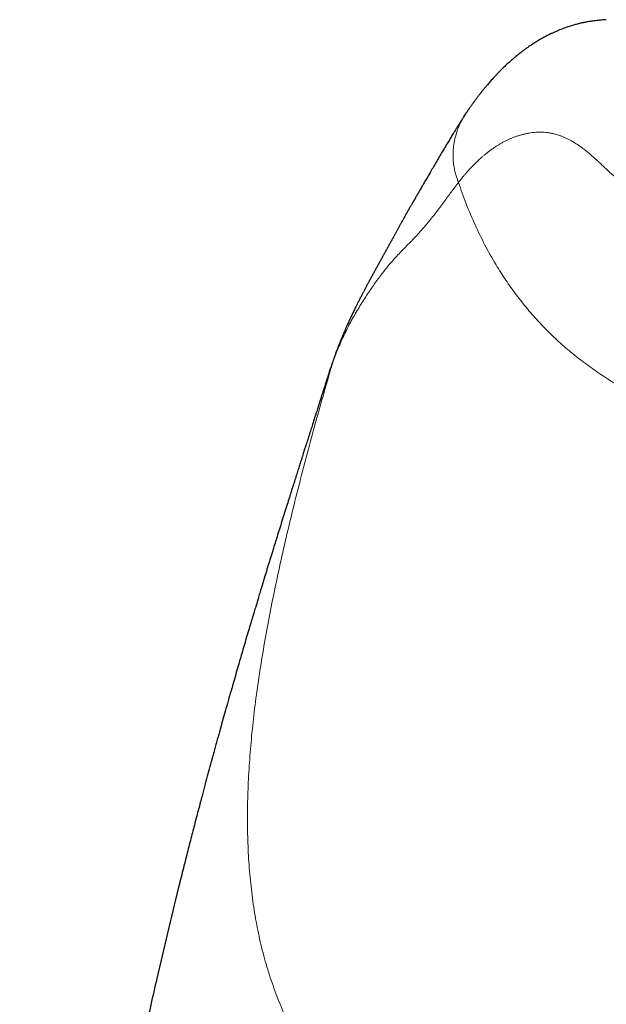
# Model space of a CAD drawing. Header units: millimetres. Extents: x 8 to 907, y 12 to 1404.
# Tile 31 of 37: x 449 to 461, y 1385 to 1404. Entities that reach past the tile are written whole.
import ezdxf

# ---------------------------------------------------------------- set-up
doc = ezdxf.new("R2010")
doc.units = ezdxf.units.MM

msp = doc.modelspace()

# ---------------------------------------------------------------- linework, layer by layer
at = {"color": 7, "linetype": 'Continuous', "lineweight": 30}
for p, q in [((457.935, 1402.113), (457.93, 1402.106)), ((455.401, 1397.418), (455.399, 1397.41)), ((455.231, 1396.907), (455.236, 1396.922))]:
    msp.add_line(p, q, dxfattribs=at)
at = {"color": 252, "linetype": 'Continuous', "lineweight": 0}
msp.add_line((455.399, 1397.41), (455.371, 1397.324), dxfattribs=at)
at = {"color": 7, "linetype": 'Continuous', "lineweight": 30}
for points, knots in [([(460.636, 1403.915), (460.612, 1403.913), (460.557, 1403.909), (460.488, 1403.902), (460.428, 1403.896), (460.378, 1403.889), (460.334, 1403.883), (460.297, 1403.877), (460.267, 1403.871), (460.238, 1403.866), (460.212, 1403.861), (460.19, 1403.856), (460.166, 1403.851), (460.138, 1403.845), (460.107, 1403.837), (460.075, 1403.829), (460.041, 1403.82), (460.005, 1403.81), (459.965, 1403.798), (459.921, 1403.785), (459.875, 1403.769), (459.828, 1403.752), (459.781, 1403.735), (459.74, 1403.719), (459.703, 1403.703), (459.672, 1403.69), (459.641, 1403.677), (459.613, 1403.664), (459.588, 1403.652), (459.557, 1403.637), (459.521, 1403.619), (459.479, 1403.598), (459.439, 1403.576), (459.398, 1403.554), (459.358, 1403.531), (459.317, 1403.507), (459.28, 1403.484), (459.245, 1403.462), (459.214, 1403.442), (459.181, 1403.42), (459.151, 1403.4), (459.124, 1403.381), (459.1, 1403.364), (459.075, 1403.346), (459.048, 1403.326), (459.017, 1403.303), (458.982, 1403.277), (458.946, 1403.248), (458.913, 1403.221), (458.882, 1403.196), (458.854, 1403.173), (458.828, 1403.15), (458.802, 1403.127), (458.776, 1403.104), (458.75, 1403.081), (458.723, 1403.056), (458.694, 1403.029), (458.664, 1403), (458.633, 1402.97), (458.6, 1402.937), (458.565, 1402.901), (458.529, 1402.864), (458.496, 1402.829), (458.465, 1402.795), (458.437, 1402.764), (458.408, 1402.732), (458.381, 1402.7), (458.355, 1402.67), (458.331, 1402.642), (458.311, 1402.618), (458.292, 1402.596), (458.276, 1402.576), (458.261, 1402.557), (458.247, 1402.539), (458.235, 1402.524), (458.225, 1402.512), (458.216, 1402.501), (458.206, 1402.488), (458.195, 1402.474), (458.183, 1402.458), (458.169, 1402.441), (458.156, 1402.423), (458.144, 1402.406), (458.131, 1402.39), (458.118, 1402.372), (458.104, 1402.354), (458.091, 1402.336), (458.077, 1402.316), (458.062, 1402.296), (458.046, 1402.274), (458.03, 1402.251), (458.013, 1402.227), (457.995, 1402.201), (457.976, 1402.173), (457.956, 1402.143), (457.942, 1402.123), (457.935, 1402.113)], [0, 0, 0, 0, 0.008288, 0.019186, 0.029929, 0.04097, 0.052736, 0.060834, 0.069117, 0.076791, 0.083716, 0.089893, 0.095323, 0.104401, 0.113662, 0.12318, 0.133479, 0.144665, 0.156567, 0.171495, 0.18697, 0.202482, 0.217992, 0.233747, 0.244414, 0.255357, 0.265879, 0.275505, 0.284234, 0.292335, 0.307494, 0.321874, 0.336117, 0.350478, 0.364968, 0.379593, 0.39437, 0.405867, 0.417493, 0.429688, 0.442609, 0.451106, 0.460146, 0.469901, 0.480371, 0.491275, 0.506622, 0.521029, 0.534451, 0.54686, 0.558261, 0.569071, 0.579597, 0.590845, 0.601839, 0.613407, 0.625746, 0.638858, 0.652799, 0.66765, 0.683407, 0.699734, 0.716412, 0.729762, 0.743192, 0.756624, 0.770057, 0.78328, 0.794319, 0.804328, 0.813308, 0.82128, 0.828729, 0.83586, 0.842673, 0.846712, 0.850979, 0.855948, 0.86162, 0.867996, 0.874931, 0.881829, 0.888282, 0.89429, 0.901427, 0.908084, 0.915077, 0.922459, 0.930231, 0.938391, 0.947121, 0.956055, 0.965904, 0.976668, 0.988349, 1, 1, 1, 1]), ([(457.932, 1402.105), (457.93, 1402.102), (457.924, 1402.092), (457.912, 1402.075), (457.898, 1402.053), (457.885, 1402.034), (457.874, 1402.017), (457.864, 1402.002), (457.856, 1401.99), (457.85, 1401.98), (457.844, 1401.97), (457.837, 1401.959), (457.828, 1401.946), (457.819, 1401.931), (457.807, 1401.912), (457.792, 1401.889), (457.775, 1401.862), (457.758, 1401.835), (457.741, 1401.807), (457.721, 1401.775), (457.699, 1401.74), (457.676, 1401.702), (457.654, 1401.665), (457.632, 1401.629), (457.609, 1401.591), (457.578, 1401.539), (457.538, 1401.472), (457.489, 1401.39), (457.451, 1401.325), (457.423, 1401.278), (457.406, 1401.249), (457.389, 1401.219), (457.371, 1401.188), (457.353, 1401.157), (457.335, 1401.126), (457.318, 1401.097), (457.302, 1401.07), (457.287, 1401.045), (457.273, 1401.02), (457.258, 1400.995), (457.241, 1400.965), (457.22, 1400.93), (457.197, 1400.889), (457.174, 1400.849), (457.15, 1400.809), (457.128, 1400.771), (457.105, 1400.732), (457.084, 1400.695), (457.063, 1400.659), (457.044, 1400.627), (457.026, 1400.596), (457.009, 1400.567), (456.991, 1400.535), (456.971, 1400.502), (456.952, 1400.468), (456.932, 1400.435), (456.914, 1400.403), (456.899, 1400.376), (456.885, 1400.353), (456.873, 1400.332), (456.861, 1400.311), (456.848, 1400.288), (456.834, 1400.263), (456.818, 1400.235), (456.801, 1400.204), (456.782, 1400.171), (456.764, 1400.139), (456.747, 1400.108), (456.732, 1400.081), (456.719, 1400.058), (456.708, 1400.039), (456.699, 1400.023), (456.691, 1400.007), (456.681, 1399.989), (456.67, 1399.969), (456.657, 1399.946), (456.643, 1399.92), (456.628, 1399.894), (456.615, 1399.869), (456.603, 1399.847), (456.592, 1399.827), (456.582, 1399.809), (456.573, 1399.792), (456.563, 1399.775), (456.552, 1399.754), (456.538, 1399.729), (456.524, 1399.702), (456.508, 1399.674), (456.491, 1399.644), (456.475, 1399.613), (456.453, 1399.574), (456.426, 1399.525), (456.394, 1399.468), (456.362, 1399.409), (456.329, 1399.35), (456.296, 1399.29), (456.264, 1399.232), (456.232, 1399.174), (456.2, 1399.116), (456.168, 1399.058), (456.136, 1398.999), (456.104, 1398.941), (456.073, 1398.883), (456.043, 1398.827), (456.015, 1398.774), (455.987, 1398.722), (455.959, 1398.669), (455.93, 1398.614), (455.9, 1398.556), (455.87, 1398.497), (455.841, 1398.439), (455.81, 1398.377), (455.777, 1398.308), (455.739, 1398.231), (455.701, 1398.149), (455.671, 1398.084), (455.65, 1398.036), (455.637, 1398.007), (455.624, 1397.979), (455.613, 1397.953), (455.603, 1397.929), (455.594, 1397.909), (455.585, 1397.888), (455.575, 1397.864), (455.563, 1397.836), (455.55, 1397.804), (455.536, 1397.769), (455.523, 1397.739), (455.513, 1397.713), (455.505, 1397.693), (455.497, 1397.674), (455.49, 1397.656), (455.484, 1397.639), (455.477, 1397.623), (455.47, 1397.605), (455.462, 1397.582), (455.451, 1397.554), (455.437, 1397.518), (455.422, 1397.477), (455.41, 1397.443), (455.403, 1397.423), (455.401, 1397.419)], [0, 0, 0, 0, 0.002243, 0.009757, 0.016535, 0.022576, 0.02788, 0.032372, 0.036155, 0.039228, 0.04159, 0.045063, 0.049039, 0.053549, 0.058591, 0.066555, 0.074655, 0.082787, 0.090951, 0.099146, 0.111071, 0.122263, 0.132722, 0.143143, 0.154013, 0.165266, 0.188181, 0.211389, 0.234401, 0.242177, 0.250088, 0.258136, 0.26632, 0.27464, 0.28289, 0.290592, 0.297713, 0.30427, 0.310438, 0.31694, 0.323857, 0.333533, 0.343646, 0.354065, 0.363627, 0.37336, 0.382719, 0.391589, 0.399969, 0.40796, 0.414226, 0.420847, 0.427824, 0.435155, 0.442823, 0.450204, 0.456994, 0.463191, 0.467645, 0.471733, 0.475882, 0.48053, 0.485677, 0.491322, 0.497466, 0.50411, 0.510964, 0.517072, 0.522429, 0.527035, 0.53089, 0.533625, 0.536785, 0.540408, 0.544495, 0.549047, 0.554656, 0.560138, 0.565145, 0.569676, 0.573732, 0.577312, 0.580468, 0.583871, 0.588315, 0.59335, 0.598977, 0.605042, 0.611207, 0.61746, 0.623802, 0.635657, 0.647495, 0.658818, 0.671053, 0.682623, 0.693826, 0.704834, 0.715681, 0.726748, 0.737489, 0.748443, 0.758972, 0.768945, 0.778467, 0.787338, 0.796528, 0.806105, 0.816126, 0.8264, 0.836135, 0.84525, 0.857616, 0.870274, 0.883553, 0.897527, 0.902119, 0.906767, 0.911431, 0.915699, 0.919463, 0.922724, 0.92569, 0.929506, 0.933985, 0.939127, 0.944882, 0.950493, 0.953797, 0.956945, 0.959937, 0.962772, 0.965451, 0.967974, 0.970626, 0.973808, 0.978567, 0.98417, 0.990619, 0.997915, 1, 1, 1, 1]), ([(455.398, 1397.411), (455.397, 1397.406), (455.388, 1397.383), (455.374, 1397.342), (455.355, 1397.289), (455.339, 1397.24), (455.323, 1397.195), (455.31, 1397.154), (455.298, 1397.117), (455.286, 1397.081), (455.273, 1397.042), (455.26, 1397), (455.247, 1396.96), (455.239, 1396.933), (455.235, 1396.923)], [0, 0, 0, 0, 0.028361, 0.157278, 0.275989, 0.384553, 0.483017, 0.571419, 0.649789, 0.722862, 0.797221, 0.872936, 0.950033, 1, 1, 1, 1]), ([(455.23, 1396.907), (455.229, 1396.904), (455.224, 1396.888), (455.215, 1396.859), (455.201, 1396.815), (455.185, 1396.763), (455.165, 1396.702), (455.144, 1396.635), (455.126, 1396.576), (455.11, 1396.528), (455.099, 1396.493), (455.088, 1396.457), (455.075, 1396.417), (455.06, 1396.368), (455.043, 1396.317), (455.028, 1396.268), (455.014, 1396.224), (455, 1396.182), (454.987, 1396.139), (454.972, 1396.094), (454.957, 1396.045), (454.94, 1395.992), (454.922, 1395.936), (454.905, 1395.882), (454.89, 1395.835), (454.878, 1395.798), (454.866, 1395.759), (454.85, 1395.709), (454.828, 1395.64), (454.8, 1395.552), (454.769, 1395.455), (454.738, 1395.356), (454.707, 1395.261), (454.676, 1395.161), (454.642, 1395.054), (454.606, 1394.942), (454.57, 1394.829), (454.532, 1394.707), (454.49, 1394.573), (454.442, 1394.421), (454.393, 1394.264), (454.344, 1394.109), (454.3, 1393.967), (454.258, 1393.832), (454.217, 1393.697), (454.173, 1393.556), (454.127, 1393.406), (454.082, 1393.261), (454.039, 1393.119), (454.001, 1392.992), (453.965, 1392.874), (453.934, 1392.771), (453.906, 1392.678), (453.878, 1392.584), (453.846, 1392.479), (453.809, 1392.357), (453.768, 1392.218), (453.723, 1392.066), (453.676, 1391.907), (453.631, 1391.751), (453.588, 1391.607), (453.546, 1391.46), (453.5, 1391.303), (453.45, 1391.127), (453.397, 1390.942), (453.342, 1390.749), (453.289, 1390.56), (453.237, 1390.378), (453.186, 1390.194), (453.143, 1390.036), (453.106, 1389.904), (453.08, 1389.808), (453.056, 1389.72), (453.035, 1389.644), (453.006, 1389.537), (452.966, 1389.39), (452.914, 1389.197), (452.857, 1388.981), (452.793, 1388.74), (452.722, 1388.47), (452.647, 1388.178), (452.566, 1387.864), (452.482, 1387.53), (452.354, 1387.015), (452.185, 1386.32), (451.971, 1385.405), (451.814, 1384.708), (451.713, 1384.243), (451.674, 1384.064), (451.64, 1383.906), (451.611, 1383.768), (451.586, 1383.65), (451.565, 1383.553), (451.549, 1383.477), (451.538, 1383.421), (451.528, 1383.377), (451.519, 1383.33), (451.506, 1383.271), (451.49, 1383.191), (451.469, 1383.092), (451.445, 1382.973), (451.419, 1382.843), (451.391, 1382.709), (451.364, 1382.571), (451.336, 1382.431), (451.308, 1382.289), (451.258, 1382.036), (451.186, 1381.663), (451.095, 1381.181), (451.004, 1380.688), (450.915, 1380.187), (450.823, 1379.66), (450.73, 1379.108), (450.637, 1378.534), (450.544, 1377.938), (450.451, 1377.321), (450.358, 1376.68), (450.265, 1376.009), (450.173, 1375.309), (450.083, 1374.58), (449.994, 1373.824), (449.909, 1373.043), (449.827, 1372.241), (449.749, 1371.419), (449.677, 1370.577), (449.609, 1369.71), (449.547, 1368.811), (449.49, 1367.881), (449.441, 1366.92), (449.399, 1365.933), (449.366, 1364.93), (449.351, 1364.257), (449.343, 1363.922)], [0, 0, 0, 0, 0.000483, 0.002447, 0.004359, 0.007057, 0.010193, 0.013525, 0.016803, 0.018783, 0.020402, 0.021897, 0.023792, 0.026105, 0.028693, 0.030933, 0.032916, 0.034763, 0.036669, 0.038639, 0.040907, 0.043121, 0.045631, 0.048153, 0.050202, 0.051771, 0.052926, 0.055153, 0.058139, 0.061509, 0.0662, 0.070024, 0.073467, 0.077579, 0.081745, 0.086037, 0.0904, 0.094558, 0.09965, 0.105259, 0.111067, 0.116444, 0.121633, 0.125854, 0.130406, 0.135352, 0.140135, 0.145385, 0.149757, 0.154024, 0.157845, 0.161181, 0.163967, 0.166786, 0.170129, 0.173994, 0.178361, 0.18322, 0.188345, 0.193224, 0.197721, 0.20173, 0.206819, 0.212166, 0.217869, 0.223816, 0.229708, 0.234989, 0.240348, 0.246262, 0.249245, 0.25226, 0.254925, 0.257198, 0.259089, 0.264566, 0.270352, 0.27642, 0.283807, 0.291816, 0.300449, 0.309705, 0.319584, 0.330037, 0.355201, 0.380817, 0.410518, 0.416302, 0.421529, 0.426157, 0.430184, 0.433611, 0.436438, 0.438666, 0.440294, 0.441265, 0.442576, 0.444318, 0.44649, 0.44948, 0.453025, 0.456866, 0.46078, 0.464768, 0.468831, 0.472968, 0.477179, 0.490903, 0.505372, 0.51919, 0.533716, 0.548962, 0.564927, 0.581611, 0.598697, 0.616477, 0.63495, 0.654118, 0.674347, 0.695295, 0.716962, 0.739348, 0.762453, 0.785845, 0.80993, 0.834709, 0.86018, 0.886886, 0.914313, 0.942462, 0.971331, 1, 1, 1, 1])]:
    msp.add_open_spline(points, degree=3, knots=knots, dxfattribs=at)
at = {"color": 252, "linetype": 'Continuous', "lineweight": 0}
for points, knots in [([(457.93, 1402.106), (457.93, 1402.105), (457.901, 1402.066), (457.856, 1401.983), (457.797, 1401.86), (457.753, 1401.739), (457.718, 1401.611), (457.694, 1401.479), (457.684, 1401.346), (457.686, 1401.221), (457.699, 1401.105), (457.72, 1401), (457.744, 1400.912), (457.767, 1400.84), (457.781, 1400.798), (457.788, 1400.778)], [0, 0, 0, 0, 0.002318, 0.105507, 0.203595, 0.296453, 0.383667, 0.490538, 0.586409, 0.671612, 0.760859, 0.837375, 0.902367, 0.956512, 1, 1, 1, 1]), ([(457.788, 1400.778), (457.79, 1400.782), (457.796, 1400.789), (457.805, 1400.8), (457.815, 1400.814), (457.827, 1400.828), (457.84, 1400.845), (457.855, 1400.863), (457.871, 1400.882), (457.888, 1400.903), (457.907, 1400.925), (457.927, 1400.948), (457.948, 1400.973), (457.972, 1400.999), (457.998, 1401.029), (458.027, 1401.06), (458.058, 1401.092), (458.09, 1401.125), (458.125, 1401.159), (458.16, 1401.193), (458.196, 1401.227), (458.233, 1401.26), (458.272, 1401.294), (458.313, 1401.328), (458.355, 1401.362), (458.399, 1401.395), (458.445, 1401.429), (458.493, 1401.461), (458.542, 1401.493), (458.594, 1401.524), (458.646, 1401.554), (458.699, 1401.582), (458.752, 1401.607), (458.805, 1401.63), (458.859, 1401.652), (458.915, 1401.672), (458.972, 1401.69), (459.03, 1401.706), (459.09, 1401.72), (459.151, 1401.732), (459.213, 1401.741), (459.277, 1401.747), (459.342, 1401.75), (459.408, 1401.749), (459.474, 1401.744), (459.54, 1401.735), (459.608, 1401.722), (459.678, 1401.704), (459.735, 1401.686), (459.777, 1401.67), (459.805, 1401.659), (459.833, 1401.648), (459.861, 1401.635), (459.889, 1401.622), (459.916, 1401.608), (459.944, 1401.594), (459.992, 1401.568), (460.058, 1401.527), (460.143, 1401.47), (460.224, 1401.408), (460.303, 1401.343), (460.383, 1401.273), (460.46, 1401.203), (460.534, 1401.134), (460.605, 1401.065), (460.683, 1400.993), (460.772, 1400.916), (460.867, 1400.84), (460.968, 1400.769), (461.072, 1400.702), (461.187, 1400.633), (461.317, 1400.564), (461.458, 1400.497), (461.607, 1400.432), (461.765, 1400.372), (461.939, 1400.312), (462.133, 1400.254), (462.349, 1400.198), (462.575, 1400.148), (462.808, 1400.105), (463.039, 1400.071), (463.278, 1400.042), (463.524, 1400.018), (463.775, 1399.999), (464.032, 1399.983), (464.328, 1399.97), (464.663, 1399.96), (465.039, 1399.954), (465.415, 1399.953), (465.791, 1399.957), (466.17, 1399.965), (466.551, 1399.977), (466.934, 1399.993), (467.31, 1400.012), (467.678, 1400.032), (468.037, 1400.054), (468.405, 1400.079), (468.78, 1400.105), (469.161, 1400.132), (469.528, 1400.158), (469.902, 1400.185), (470.281, 1400.21), (470.665, 1400.234), (471.03, 1400.255), (471.375, 1400.274), (471.702, 1400.289), (472.021, 1400.303), (472.331, 1400.314), (472.63, 1400.324), (472.903, 1400.331), (473.149, 1400.336), (473.37, 1400.34), (473.56, 1400.343), (473.719, 1400.345), (473.85, 1400.346), (473.96, 1400.346), (474.049, 1400.347), (474.114, 1400.347), (474.158, 1400.347), (474.18, 1400.347), (474.188, 1400.347)], [0, 0, 0, 0, 0.001953, 0.0042518, 0.0068963, 0.0098865, 0.0132225, 0.0169042, 0.0209316, 0.0253046, 0.0300233, 0.0350877, 0.0404977, 0.0462534, 0.05311, 0.0604001, 0.0681238, 0.076281, 0.0848717, 0.0938959, 0.1028016, 0.1120927, 0.1217693, 0.1318314, 0.1422791, 0.1533129, 0.1647465, 0.1765801, 0.1888138, 0.2014476, 0.2144817, 0.2279162, 0.2405831, 0.2535868, 0.2669274, 0.2806051, 0.2946201, 0.3089727, 0.3236631, 0.3386915, 0.354058, 0.3697628, 0.3858059, 0.4021878, 0.4179452, 0.4340071, 0.4503757, 0.467053, 0.4840367, 0.4905546, 0.4970286, 0.5034583, 0.5098436, 0.5161842, 0.5224799, 0.5287308, 0.5349371, 0.554155, 0.5729426, 0.5893572, 0.605428, 0.6211496, 0.6365371, 0.6486369, 0.6605737, 0.6723674, 0.6840374, 0.6955977, 0.7046048, 0.7135453, 0.7224219, 0.7312406, 0.7400099, 0.7475239, 0.75501, 0.7624811, 0.7699586, 0.7774707, 0.7850345, 0.7914603, 0.7977455, 0.8038722, 0.8098614, 0.8157432, 0.8215289, 0.8272204, 0.8350289, 0.8426381, 0.8500321, 0.8572126, 0.8641939, 0.8712917, 0.878191, 0.8848826, 0.8913552, 0.8975984, 0.9036031, 0.9103795, 0.9168541, 0.9230478, 0.9289777, 0.9357116, 0.942106, 0.9481648, 0.9538889, 0.959279, 0.9643356, 0.9696774, 0.9745893, 0.9790707, 0.9831212, 0.9867404, 0.9899282, 0.9924284, 0.9945792, 0.9963807, 0.9978331, 0.9989365, 0.9995894, 1, 1, 1, 1]), ([(457.79, 1400.779), (457.744, 1400.719), (457.652, 1400.599), (457.509, 1400.403), (457.356, 1400.199), (457.19, 1399.989), (457.011, 1399.78), (456.818, 1399.583), (456.634, 1399.4), (456.475, 1399.221), (456.333, 1399.045), (456.188, 1398.85), (456.041, 1398.636), (455.894, 1398.406), (455.75, 1398.161), (455.613, 1397.9), (455.486, 1397.623), (455.409, 1397.424), (455.371, 1397.324)], [0, 0, 0, 0, 0.0713184, 0.1425455, 0.2136919, 0.2847883, 0.3559288, 0.4272097, 0.4986267, 0.5546683, 0.610685, 0.6666208, 0.7225492, 0.7786, 0.8337996, 0.8890934, 0.94447, 1, 1, 1, 1]), ([(469.461, 1395.136), (469.2, 1395.138), (468.679, 1395.143), (467.898, 1395.172), (467.118, 1395.218), (466.34, 1395.288), (465.653, 1395.371), (465.058, 1395.461), (464.554, 1395.55), (464.053, 1395.654), (463.556, 1395.775), (463.063, 1395.914), (462.601, 1396.065), (462.169, 1396.227), (461.767, 1396.397), (461.374, 1396.586), (461.016, 1396.779), (460.692, 1396.975), (460.402, 1397.168), (460.121, 1397.375), (459.85, 1397.596), (459.592, 1397.831), (459.348, 1398.08), (459.117, 1398.342), (458.901, 1398.616), (458.698, 1398.9), (458.495, 1399.219), (458.296, 1399.574), (458.105, 1399.966), (457.935, 1400.368), (457.838, 1400.642), (457.79, 1400.779)], [0, 0, 0, 0, 0.056004, 0.112011, 0.168012, 0.224008, 0.280008, 0.316677, 0.353347, 0.390013, 0.42668, 0.463347, 0.500012, 0.531265, 0.562515, 0.593762, 0.625015, 0.650017, 0.675013, 0.700012, 0.725012, 0.75001, 0.77501, 0.800009, 0.825008, 0.850009, 0.875007, 0.906249, 0.937499, 0.968753, 1, 1, 1, 1]), ([(455.371, 1397.324), (455.315, 1397.129), (455.202, 1396.74), (455.039, 1396.158), (454.882, 1395.579), (454.732, 1395.003), (454.589, 1394.431), (454.454, 1393.864), (454.328, 1393.301), (454.211, 1392.744), (454.104, 1392.194), (454.009, 1391.649), (453.926, 1391.111), (453.856, 1390.581), (453.8, 1390.058), (453.759, 1389.544), (453.733, 1389.038), (453.725, 1388.542), (453.733, 1388.055), (453.76, 1387.578), (453.806, 1387.112), (453.872, 1386.656), (453.959, 1386.213), (454.067, 1385.781), (454.198, 1385.363), (454.351, 1384.958), (454.527, 1384.567), (454.726, 1384.191), (454.947, 1383.831), (455.181, 1383.5), (455.425, 1383.198), (455.674, 1382.922), (455.941, 1382.661), (456.224, 1382.413), (456.525, 1382.18), (456.841, 1381.96), (457.173, 1381.755), (457.536, 1381.553), (457.932, 1381.358), (458.362, 1381.171), (458.808, 1381), (459.269, 1380.845), (459.745, 1380.704), (460.234, 1380.578), (460.736, 1380.465), (461.25, 1380.365), (461.774, 1380.275), (462.308, 1380.197), (462.851, 1380.127), (463.403, 1380.066), (463.962, 1380.013), (464.56, 1379.963), (465.197, 1379.918), (465.874, 1379.877), (466.558, 1379.843), (467.248, 1379.815), (467.944, 1379.792), (468.411, 1379.781), (468.644, 1379.775)], [0, 0, 0, 0, 0.017857, 0.035713, 0.053568, 0.071423, 0.089282, 0.107142, 0.125003, 0.142863, 0.160723, 0.178581, 0.196438, 0.214293, 0.232147, 0.250001, 0.267856, 0.285712, 0.303569, 0.321427, 0.339286, 0.357145, 0.375003, 0.392858, 0.410712, 0.428567, 0.446424, 0.464281, 0.48214, 0.500001, 0.515628, 0.531253, 0.546875, 0.562495, 0.578115, 0.593737, 0.609363, 0.624992, 0.642852, 0.66071, 0.678567, 0.696425, 0.714281, 0.732136, 0.749992, 0.767851, 0.785711, 0.803569, 0.821427, 0.839284, 0.857141, 0.874995, 0.895823, 0.916653, 0.937486, 0.958322, 0.979161, 1, 1, 1, 1]), ([(455.236, 1396.922), (455.25, 1396.968), (455.293, 1397.106), (455.34, 1397.236), (455.371, 1397.324)], [0, 0, 0, 0, 0.325304, 1, 1, 1, 1])]:
    msp.add_open_spline(points, degree=3, knots=knots, dxfattribs=at)

doc.saveas('drawing.dxf')
